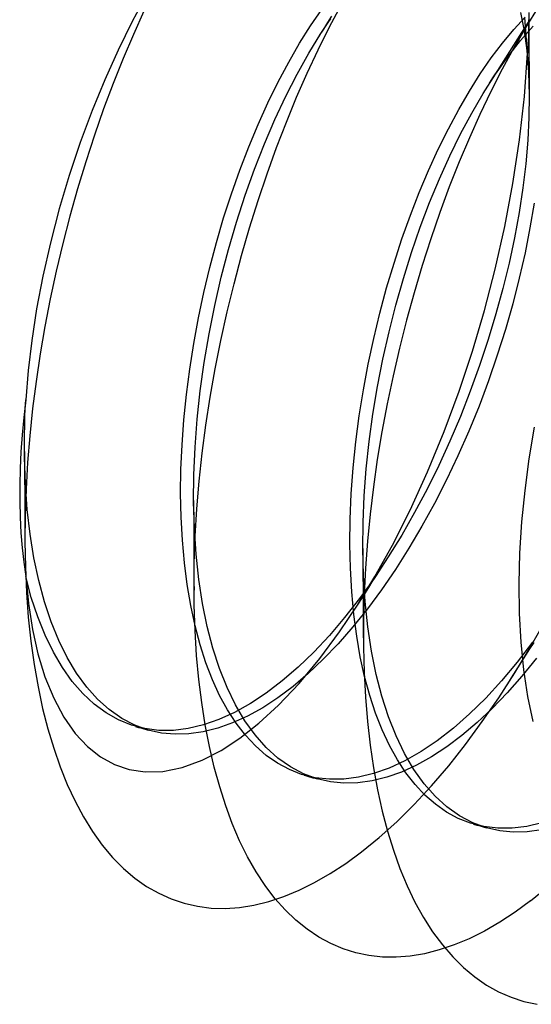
# Model space of a CAD drawing. Header units: millimetres. Extents: x -24 to 80, y -43 to 164.
# Tile 166 of 223: x 52.55 to 53.86, y 94.48 to 96.99. Entities that reach past the tile are written whole.
import ezdxf

# ---------------------------------------------------------------- set-up
doc = ezdxf.new("R2010")
doc.units = ezdxf.units.MM
doc.layers.add('MAIN-1', color=7, linetype='Continuous')
doc.layers.add('MAIN-2', color=7, linetype='Continuous')

msp = doc.modelspace()

# ---------------------------------------------------------------- linework, layer by layer
at = {"layer": 'MAIN-1'}
for p, q in [((53.3238, 96.9663), (53.3289, 96.974)), ((53.3289, 96.974), (53.334, 96.9816)), ((53.334, 96.9816), (53.3391, 96.9892)), ((53.3391, 96.9892), (53.3443, 96.9966)), ((53.3187, 96.9585), (53.3238, 96.9663)), ((52.5601, 95.8876), (52.5601, 95.8902)), ((52.5602, 95.885), (52.5601, 95.8876)), ((52.5602, 95.8825), (52.5602, 95.885)), ((52.5602, 95.8799), (52.5602, 95.8825)), ((52.5602, 95.8774), (52.5602, 95.8799)), ((52.5603, 95.8749), (52.5602, 95.8774)), ((52.9942, 95.5295), (52.9942, 95.536)), ((52.9943, 95.523), (52.9942, 95.5295)), ((52.9943, 95.5165), (52.9943, 95.523)), ((52.9944, 95.5101), (52.9943, 95.5165)), ((52.9945, 95.5036), (52.9944, 95.5101)), ((52.9947, 95.4972), (52.9945, 95.5036))]:
    msp.add_line(p, q, dxfattribs=at)
at = {"layer": 'MAIN-2'}
for p, q in [((52.8745, 97.0609), (52.836, 96.9893)), ((53.341, 96.9755), (53.3708, 97.0316)), ((53.8745, 97.0261), (53.8433, 96.9754)), ((52.8661, 97.0157), (52.8389, 96.956)), ((53.2926, 96.9786), (53.3213, 97.0202)), ((53.3366, 96.9866), (53.3469, 97.0028)), ((53.8124, 96.9687), (53.8414, 97.0002)), ((53.8298, 97.0127), (53.8391, 96.9658)), ((53.8477, 96.9088), (53.8405, 96.9994)), ((53.8508, 97.0069), (53.8505, 96.9827)), ((53.8509, 97.0124), (53.851, 96.9933)), ((52.836, 96.9893), (52.7998, 96.9159)), ((53.2643, 96.9338), (53.2926, 96.9786)), ((53.312, 96.9174), (53.341, 96.9755)), ((53.3261, 96.9703), (53.3366, 96.9866)), ((53.8433, 96.9754), (53.8128, 96.9224)), ((53.8297, 96.9408), (53.8623, 96.9779)), ((53.8334, 96.9616), (53.8439, 96.978)), ((53.8439, 96.978), (53.8542, 96.9943)), ((53.8505, 96.9827), (53.8498, 96.9583)), ((53.851, 96.9933), (53.8511, 96.9741)), ((53.8511, 96.9741), (53.8512, 96.9547)), ((52.8389, 96.956), (52.8126, 96.8945)), ((53.2879, 96.9085), (53.3187, 96.9585)), ((53.3155, 96.9537), (53.3261, 96.9703)), ((53.7834, 96.934), (53.8124, 96.9687)), ((53.8232, 96.9455), (53.8334, 96.9616)), ((53.8391, 96.9658), (53.8459, 96.915)), ((53.8498, 96.9583), (53.8489, 96.9336)), ((53.8512, 96.9547), (53.8512, 96.9358)), ((53.2365, 96.8859), (53.2643, 96.9338)), ((53.7548, 96.8962), (53.7834, 96.934)), ((53.8128, 96.9224), (53.783, 96.8675)), ((53.7974, 96.8996), (53.8297, 96.9408)), ((53.8025, 96.913), (53.8129, 96.9293)), ((53.8129, 96.9293), (53.8232, 96.9455)), ((53.8489, 96.9336), (53.8477, 96.9088)), ((53.8512, 96.9358), (53.8513, 96.9166)), ((52.7998, 96.9159), (52.7657, 96.8402)), ((53.258, 96.855), (53.2879, 96.9085)), ((53.284, 96.8575), (53.312, 96.9174)), ((53.7655, 96.8545), (53.7974, 96.8996)), ((53.7818, 96.8805), (53.7919, 96.8965)), ((53.7919, 96.8965), (53.8025, 96.913)), ((53.8398, 96.7979), (53.8477, 96.9088)), ((53.8459, 96.915), (53.8502, 96.8599)), ((53.8513, 96.9166), (53.8514, 96.8973)), ((53.8514, 96.8973), (53.8515, 96.8778)), ((52.8126, 96.8945), (52.7873, 96.8312)), ((53.2095, 96.8352), (53.2365, 96.8859)), ((53.7266, 96.8554), (53.7548, 96.8962)), ((53.7715, 96.8644), (53.7818, 96.8805)), ((53.8515, 96.8778), (53.8516, 96.859)), ((53.2289, 96.7984), (53.258, 96.855)), ((53.2568, 96.7959), (53.284, 96.8575)), ((53.6989, 96.8116), (53.7266, 96.8554)), ((53.7342, 96.8056), (53.7655, 96.8545)), ((53.7505, 96.8316), (53.761, 96.8481)), ((53.783, 96.8675), (53.7541, 96.8107)), ((53.761, 96.8481), (53.7715, 96.8644)), ((53.8502, 96.8599), (53.852, 96.8012)), ((53.8516, 96.859), (53.8518, 96.8399)), ((52.7657, 96.8402), (52.7335, 96.7617)), ((52.7873, 96.8312), (52.7628, 96.7659)), ((53.1833, 96.7819), (53.2095, 96.8352)), ((53.8518, 96.8399), (53.8519, 96.8207)), ((53.201, 96.7388), (53.2289, 96.7984)), ((53.2306, 96.7324), (53.2568, 96.7959)), ((53.6717, 96.7648), (53.6989, 96.8116)), ((53.7049, 96.7555), (53.7342, 96.8056)), ((53.7541, 96.8107), (53.726, 96.7522)), ((53.8273, 96.687), (53.8398, 96.7979)), ((53.852, 96.8012), (53.8513, 96.7445)), ((53.8519, 96.8207), (53.852, 96.8011)), ((53.1581, 96.7263), (53.1833, 96.7819)), ((52.7335, 96.7617), (52.7031, 96.6803)), ((52.7628, 96.7659), (52.7393, 96.699)), ((53.6452, 96.7153), (53.6717, 96.7648)), ((53.6765, 96.7023), (53.7049, 96.7555)), ((53.726, 96.7522), (53.6989, 96.6922)), ((53.1342, 96.6688), (53.1581, 96.7263)), ((53.1742, 96.6765), (53.201, 96.7388)), ((53.2054, 96.6672), (53.2306, 96.7324)), ((53.8513, 96.7445), (53.8483, 96.6861)), ((52.7393, 96.699), (52.717, 96.6309)), ((53.6194, 96.6631), (53.6452, 96.7153)), ((53.649, 96.6463), (53.6765, 96.7023)), ((52.7031, 96.6803), (52.675, 96.5962)), ((53.1489, 96.6119), (53.1742, 96.6765)), ((53.6989, 96.6922), (53.6728, 96.6304)), ((53.8104, 96.5758), (53.8273, 96.687)), ((53.8483, 96.6861), (53.8432, 96.6261)), ((53.1115, 96.6096), (53.1342, 96.6688)), ((53.1812, 96.6003), (53.2054, 96.6672)), ((53.5945, 96.6087), (53.6194, 96.6631)), ((53.6225, 96.5877), (53.649, 96.6463)), ((52.717, 96.6309), (52.6959, 96.5619)), ((53.6728, 96.6304), (53.6475, 96.5667)), ((53.8432, 96.6261), (53.8358, 96.5645)), ((52.675, 96.5962), (52.6493, 96.5103)), ((53.0901, 96.549), (53.1115, 96.6096)), ((53.125, 96.5452), (53.1489, 96.6119)), ((53.1581, 96.5319), (53.1812, 96.6003)), ((53.5706, 96.5524), (53.5945, 96.6087)), ((53.5972, 96.5267), (53.6225, 96.5877)), ((53.7896, 96.4653), (53.8104, 96.5758)), ((52.6959, 96.5619), (52.6762, 96.4922)), ((53.07, 96.4873), (53.0901, 96.549)), ((53.1028, 96.4767), (53.125, 96.5452)), ((53.5479, 96.4942), (53.5706, 96.5524)), ((53.6475, 96.5667), (53.6233, 96.5013)), ((53.8358, 96.5645), (53.8261, 96.5013)), ((53.1362, 96.4621), (53.1581, 96.5319)), ((53.5733, 96.4637), (53.5972, 96.5267)), ((53.8646, 96.5251), (53.854, 96.4621)), ((52.6493, 96.5103), (52.6266, 96.4238)), ((53.5263, 96.434), (53.5479, 96.4942)), ((53.6233, 96.5013), (53.6, 96.4342)), ((53.8261, 96.5013), (53.8143, 96.4369)), ((52.6762, 96.4922), (52.658, 96.422)), ((53.0515, 96.4245), (53.07, 96.4873)), ((53.0823, 96.4068), (53.1028, 96.4767)), ((53.1156, 96.3911), (53.1362, 96.4621)), ((53.5508, 96.3989), (53.5733, 96.4637)), ((53.7652, 96.3568), (53.7896, 96.4653)), ((53.854, 96.4621), (53.8413, 96.3981)), ((52.6266, 96.4238), (52.6072, 96.3384)), ((52.658, 96.422), (52.6412, 96.3515)), ((53.0345, 96.361), (53.0515, 96.4245)), ((53.506, 96.372), (53.5263, 96.434)), ((53.6, 96.4342), (53.578, 96.3658)), ((53.8143, 96.4369), (53.8005, 96.372)), ((53.0637, 96.3357), (53.0823, 96.4068)), ((53.5299, 96.3324), (53.5508, 96.3989)), ((53.8413, 96.3981), (53.8266, 96.3333)), ((53.0965, 96.3193), (53.1156, 96.3911)), ((53.4871, 96.3085), (53.506, 96.372)), ((53.8005, 96.372), (53.7847, 96.3071)), ((52.6412, 96.3515), (52.626, 96.2809)), ((53.0192, 96.2967), (53.0345, 96.361)), ((53.578, 96.3658), (53.5573, 96.2963)), ((53.7376, 96.2507), (53.7652, 96.3568)), ((52.6072, 96.3384), (52.5913, 96.255)), ((53.0471, 96.2636), (53.0637, 96.3357)), ((53.0789, 96.247), (53.0965, 96.3193)), ((53.5106, 96.2647), (53.5299, 96.3324)), ((53.8266, 96.3333), (53.8098, 96.2679)), ((53.0055, 96.2318), (53.0192, 96.2967)), ((53.4697, 96.244), (53.4871, 96.3085)), ((53.5573, 96.2963), (53.5379, 96.2258)), ((53.7847, 96.3071), (53.7669, 96.2421)), ((52.626, 96.2809), (52.6123, 96.2102)), ((53.8098, 96.2679), (53.7911, 96.2023)), ((52.5913, 96.255), (52.5788, 96.1745)), ((53.0327, 96.1911), (53.0471, 96.2636)), ((53.0629, 96.1745), (53.0789, 96.247)), ((53.454, 96.1791), (53.4697, 96.244)), ((53.4932, 96.1959), (53.5106, 96.2647)), ((53.707, 96.147), (53.7376, 96.2507)), ((53.7669, 96.2421), (53.7471, 96.1766)), ((52.9936, 96.1665), (53.0055, 96.2318)), ((53.5379, 96.2258), (53.5199, 96.1548)), ((52.6123, 96.2102), (52.6002, 96.1398)), ((53.4776, 96.1263), (53.4932, 96.1959)), ((53.7911, 96.2023), (53.7704, 96.1367)), ((52.5788, 96.1745), (52.5697, 96.0972)), ((52.9833, 96.1011), (52.9936, 96.1665)), ((53.0203, 96.1182), (53.0327, 96.1911)), ((53.0485, 96.102), (53.0629, 96.1745)), ((53.44, 96.1138), (53.454, 96.1791)), ((53.7471, 96.1766), (53.7251, 96.1104)), ((53.5199, 96.1548), (53.5034, 96.0835)), ((53.673, 96.0446), (53.707, 96.147)), ((52.6002, 96.1398), (52.5898, 96.0697)), ((53.0102, 96.0455), (53.0203, 96.1182)), ((53.4639, 96.0563), (53.4776, 96.1263)), ((53.7704, 96.1367), (53.7479, 96.0714)), ((52.5697, 96.0972), (52.5636, 96.0227)), ((52.9749, 96.0357), (52.9833, 96.1011)), ((53.0358, 96.0296), (53.0485, 96.102)), ((53.4277, 96.048), (53.44, 96.1138)), ((53.7251, 96.1104), (53.7012, 96.0445)), ((52.5898, 96.0697), (52.581, 96)), ((53.5034, 96.0835), (53.4885, 96.0121)), ((53.7479, 96.0714), (53.7235, 96.0066)), ((53.0024, 95.9732), (53.0102, 96.0455)), ((53.4171, 95.9816), (53.4277, 96.048)), ((53.4522, 95.9861), (53.4639, 96.0563)), ((53.6346, 95.9417), (53.673, 96.0446)), ((53.7012, 96.0445), (53.6758, 95.9796)), ((52.5636, 96.0227), (52.5584, 95.9776)), ((52.5624, 96.0003), (52.5636, 96.0227)), ((52.9683, 95.9709), (52.9749, 96.0357)), ((53.0247, 95.9575), (53.0358, 96.0296)), ((52.5615, 95.978), (52.5624, 96.0003)), ((52.581, 96), (52.5738, 95.9308)), ((53.4885, 96.0121), (53.4751, 95.9409)), ((53.7235, 96.0066), (53.6973, 95.9425)), ((52.5584, 95.9776), (52.5542, 95.9332)), ((52.5608, 95.9558), (52.5615, 95.978)), ((52.9635, 95.9071), (52.9683, 95.9709)), ((52.9969, 95.9016), (53.0024, 95.9732)), ((53.4083, 95.9149), (53.4171, 95.9816)), ((53.4426, 95.916), (53.4522, 95.9861)), ((53.6758, 95.9796), (53.649, 95.9166)), ((52.5603, 95.9338), (52.5608, 95.9558)), ((53.0153, 95.8858), (53.0247, 95.9575)), ((53.4751, 95.9409), (53.4633, 95.8701)), ((53.5921, 95.8387), (53.6346, 95.9417)), ((53.6973, 95.9425), (53.6696, 95.8796)), ((53.8523, 95.8716), (53.8659, 95.9527)), ((52.5542, 95.9332), (52.5511, 95.8896)), ((52.5601, 95.9119), (52.5603, 95.9338)), ((52.5738, 95.9308), (52.5683, 95.8621)), ((53.4013, 95.8483), (53.4083, 95.9149)), ((53.4351, 95.8463), (53.4426, 95.916)), ((53.649, 95.9166), (53.6207, 95.855)), ((52.5601, 95.8902), (52.5601, 95.9119)), ((52.5602, 95.8901), (52.5604, 95.871)), ((52.9607, 95.8442), (52.9635, 95.9071)), ((52.9938, 95.8311), (52.9969, 95.9016)), ((52.5511, 95.8896), (52.549, 95.8466)), ((52.5626, 95.8073), (52.5603, 95.8749)), ((52.5604, 95.871), (52.5605, 95.8517)), ((53.0076, 95.8145), (53.0153, 95.8858)), ((53.4633, 95.8701), (53.4532, 95.7999)), ((53.6696, 95.8796), (53.6402, 95.8179)), ((53.8414, 95.7906), (53.8523, 95.8716)), ((52.549, 95.8466), (52.548, 95.8043)), ((52.5605, 95.8517), (52.5606, 95.8327)), ((52.5683, 95.8621), (52.5643, 95.794)), ((52.9599, 95.7826), (52.9607, 95.8442)), ((53.3965, 95.7824), (53.4013, 95.8483)), ((53.4299, 95.7773), (53.4351, 95.8463)), ((53.6207, 95.855), (53.5906, 95.7945)), ((52.5606, 95.8327), (52.5607, 95.8136)), ((52.9931, 95.7619), (52.9938, 95.8311)), ((53.0016, 95.7437), (53.0076, 95.8145)), ((53.5473, 95.7406), (53.5921, 95.8387)), ((53.6402, 95.8179), (53.6095, 95.7577)), ((52.548, 95.8043), (52.548, 95.7628)), ((52.5607, 95.8136), (52.5608, 95.7946)), ((52.5608, 95.7946), (52.5609, 95.7755)), ((52.5643, 95.794), (52.562, 95.7268)), ((52.5674, 95.7419), (52.5626, 95.8073)), ((53.4532, 95.7999), (53.4447, 95.7302)), ((53.5906, 95.7945), (53.5588, 95.7348)), ((53.8334, 95.7102), (53.8414, 95.7906)), ((52.5609, 95.7755), (52.561, 95.7562)), ((52.9611, 95.7222), (52.9599, 95.7826)), ((52.9931, 95.7649), (52.9932, 95.7459)), ((53.3938, 95.7175), (53.3965, 95.7824)), ((53.4269, 95.7093), (53.4299, 95.7773)), ((52.548, 95.7628), (52.549, 95.7222)), ((52.561, 95.7562), (52.5611, 95.7369)), ((52.5748, 95.6787), (52.5674, 95.7419)), ((52.995, 95.6945), (52.9931, 95.7619)), ((52.9932, 95.7459), (52.9933, 95.7267)), ((52.9973, 95.6736), (53.0016, 95.7437)), ((53.5021, 95.6512), (53.5473, 95.7406)), ((53.6095, 95.7577), (53.5774, 95.6993)), ((52.549, 95.7222), (52.5511, 95.6828)), ((52.5611, 95.7369), (52.5612, 95.7178)), ((52.5612, 95.7178), (52.5613, 95.6987)), ((52.562, 95.7268), (52.5614, 95.6604)), ((52.9643, 95.6633), (52.9611, 95.7222)), ((52.9933, 95.7267), (52.9934, 95.7078)), ((53.3931, 95.6539), (53.3938, 95.7175)), ((53.4447, 95.7302), (53.4378, 95.661)), ((53.5588, 95.7348), (53.5256, 95.6767)), ((52.5613, 95.6987), (52.5613, 95.6794)), ((52.9934, 95.7078), (52.9935, 95.6887)), ((52.9935, 95.6887), (52.9936, 95.6698)), ((52.9995, 95.6279), (52.995, 95.6945)), ((53.4262, 95.6426), (53.4269, 95.7093)), ((53.5774, 95.6993), (53.5441, 95.6429)), ((53.8283, 95.6308), (53.8334, 95.7102)), ((52.5511, 95.6828), (52.5542, 95.6444)), ((52.5613, 95.6794), (52.5614, 95.6601)), ((52.5846, 95.6182), (52.5748, 95.6787)), ((52.9695, 95.6059), (52.9643, 95.6633)), ((52.9936, 95.6698), (52.9937, 95.6508)), ((52.9949, 95.6043), (52.9973, 95.6736)), ((53.5256, 95.6767), (53.4912, 95.6208)), ((52.5542, 95.6444), (52.5584, 95.6071)), ((52.5614, 95.6604), (52.5625, 95.5947)), ((52.9937, 95.6508), (52.9938, 95.6316)), ((53.3945, 95.5918), (53.3931, 95.6539)), ((53.4261, 95.6426), (53.4263, 95.6237)), ((53.4279, 95.5736), (53.4262, 95.6426)), ((53.4378, 95.661), (53.4327, 95.5923)), ((53.4572, 95.5705), (53.5021, 95.6512)), ((53.5441, 95.6429), (53.5097, 95.5887)), ((52.5969, 95.5605), (52.5846, 95.6182)), ((52.9938, 95.6316), (52.9939, 95.6123)), ((53.0065, 95.5636), (52.9995, 95.6279)), ((53.4263, 95.6237), (53.4264, 95.6046)), ((53.4912, 95.6208), (53.4548, 95.5661)), ((53.4814, 95.6056), (53.4916, 95.6214)), ((53.8262, 95.5528), (53.8283, 95.6308)), ((52.5584, 95.6071), (52.5636, 95.5708)), ((52.5625, 95.5947), (52.5654, 95.5303)), ((52.9767, 95.5502), (52.9695, 95.6059)), ((52.9939, 95.6123), (52.994, 95.5934)), ((52.994, 95.5934), (52.994, 95.5744)), ((52.9942, 95.536), (52.9949, 95.6043)), ((53.3979, 95.5316), (53.3945, 95.5918)), ((53.4264, 95.6046), (53.4265, 95.5858)), ((53.4327, 95.5923), (53.4293, 95.5241)), ((53.4609, 95.5734), (53.4712, 95.5896)), ((53.4712, 95.5896), (53.4814, 95.6056)), ((53.5097, 95.5887), (53.4742, 95.5371)), ((52.5636, 95.5708), (52.5703, 95.5017)), ((52.5778, 95.5176), (52.5636, 95.5708)), ((52.994, 95.5744), (52.9941, 95.5553)), ((53.016, 95.502), (53.0065, 95.5636)), ((53.4129, 95.4975), (53.4572, 95.5705)), ((53.4548, 95.5661), (53.4176, 95.5144)), ((53.4265, 95.5858), (53.4266, 95.5668)), ((53.4266, 95.5668), (53.4267, 95.5478)), ((53.4322, 95.5066), (53.4279, 95.5736)), ((53.4505, 95.5571), (53.4609, 95.5734)), ((52.6115, 95.506), (52.5969, 95.5605)), ((52.9857, 95.4966), (52.9767, 95.5502)), ((52.9941, 95.5553), (52.9942, 95.536)), ((53.4267, 95.5478), (53.4268, 95.5285)), ((53.4326, 95.5289), (53.4416, 95.5431)), ((53.4416, 95.5431), (53.4505, 95.5571)), ((53.8271, 95.4767), (53.8262, 95.5528)), ((52.5654, 95.5303), (52.57, 95.4673)), ((52.5943, 95.4674), (52.5778, 95.5176)), ((53.4176, 95.5144), (53.3794, 95.4657)), ((53.4033, 95.4737), (53.3979, 95.5316)), ((53.4144, 95.5003), (53.4235, 95.5147)), ((53.4235, 95.5147), (53.4326, 95.5289)), ((53.4268, 95.5285), (53.4269, 95.5097)), ((53.4293, 95.5241), (53.4275, 95.4568)), ((53.4742, 95.5371), (53.4379, 95.4882)), ((52.5703, 95.5017), (52.5806, 95.4358)), ((52.6286, 95.4548), (52.6115, 95.506)), ((52.9967, 95.4451), (52.9857, 95.4966)), ((52.9969, 95.4324), (52.9947, 95.4972)), ((53.028, 95.4432), (53.016, 95.502)), ((53.3668, 95.429), (53.4129, 95.4975)), ((53.4379, 95.4882), (53.4008, 95.4421)), ((53.4269, 95.5097), (53.427, 95.4908)), ((53.427, 95.4908), (53.4271, 95.4718)), ((53.439, 95.4419), (53.4322, 95.5066)), ((52.57, 95.4673), (52.5765, 95.4059)), ((52.6132, 95.4206), (52.5943, 95.4674)), ((53.3794, 95.4657), (53.3405, 95.4202)), ((53.4106, 95.4183), (53.4033, 95.4737)), ((53.4271, 95.4718), (53.4272, 95.4527)), ((53.831, 95.403), (53.8271, 95.4767)), ((52.648, 95.4072), (52.6286, 95.4548)), ((53.0097, 95.3962), (52.9967, 95.4451)), ((53.0425, 95.3876), (53.028, 95.4432)), ((53.4008, 95.4421), (53.3631, 95.3991)), ((53.4272, 95.4527), (53.4272, 95.4334)), ((53.4275, 95.4568), (53.4275, 95.3905)), ((53.4484, 95.3798), (53.439, 95.4419)), ((53.849, 95.3807), (53.8823, 95.4388)), ((52.5806, 95.4358), (52.5946, 95.3732)), ((52.6343, 95.3773), (52.6132, 95.4206)), ((53.0008, 95.3693), (52.9969, 95.4324)), ((53.3405, 95.4202), (53.3008, 95.3778)), ((53.3164, 95.3616), (53.3668, 95.429)), ((53.4197, 95.3655), (53.4106, 95.4183)), ((53.4272, 95.4334), (53.4273, 95.4141)), ((52.5765, 95.4059), (52.5849, 95.3463)), ((52.6696, 95.3635), (52.648, 95.4072)), ((53.0245, 95.3501), (53.0097, 95.3962)), ((53.0594, 95.3355), (53.0425, 95.3876)), ((53.3631, 95.3991), (53.3249, 95.3593)), ((53.4275, 95.3905), (53.4292, 95.3256)), ((53.8603, 95.4026), (53.8213, 95.3518)), ((53.8381, 95.3321), (53.831, 95.403)), ((53.854, 95.3857), (53.8643, 95.4019)), ((52.5946, 95.3732), (52.6127, 95.3144)), ((52.6575, 95.3379), (52.6343, 95.3773)), ((52.6935, 95.3238), (52.6696, 95.3635)), ((53.0065, 95.3079), (53.0008, 95.3693)), ((53.3008, 95.3778), (53.2605, 95.339)), ((53.2632, 95.2977), (53.3164, 95.3616)), ((53.4308, 95.3151), (53.4197, 95.3655)), ((53.4604, 95.3206), (53.4484, 95.3798)), ((53.8148, 95.3242), (53.849, 95.3807)), ((53.8703, 95.3624), (53.8332, 95.3164)), ((53.8335, 95.3535), (53.8437, 95.3695)), ((53.8437, 95.3695), (53.854, 95.3857)), ((52.5849, 95.3463), (52.5949, 95.2888)), ((52.6827, 95.3026), (52.6575, 95.3379)), ((53.0412, 95.307), (53.0245, 95.3501)), ((53.2605, 95.339), (53.2199, 95.3039)), ((53.3249, 95.3593), (53.2863, 95.3229)), ((53.8213, 95.3518), (53.7813, 95.304)), ((53.813, 95.3212), (53.8233, 95.3374)), ((53.8233, 95.3374), (53.8335, 95.3535)), ((52.6127, 95.3144), (52.635, 95.26)), ((52.7195, 95.2884), (52.6935, 95.3238)), ((53.0788, 95.287), (53.0594, 95.3355)), ((53.2863, 95.3229), (53.2475, 95.2899)), ((53.4292, 95.3256), (53.4327, 95.2622)), ((53.4439, 95.2671), (53.4308, 95.3151)), ((53.4749, 95.2647), (53.4604, 95.3206)), ((53.774, 95.2608), (53.8148, 95.3242)), ((53.8332, 95.3164), (53.7955, 95.2734)), ((53.8026, 95.3049), (53.813, 95.3212)), ((53.8484, 95.2643), (53.8381, 95.3321)), ((52.5949, 95.2888), (52.6066, 95.2338)), ((52.7098, 95.2715), (52.6827, 95.3026)), ((52.7475, 95.2572), (52.7195, 95.2884)), ((53.0139, 95.2486), (53.0065, 95.3079)), ((53.0596, 95.267), (53.0412, 95.307)), ((53.1006, 95.2425), (53.0788, 95.287)), ((53.2199, 95.3039), (53.1792, 95.2728)), ((53.2475, 95.2899), (53.2087, 95.2607)), ((53.2107, 95.2419), (53.2632, 95.2977)), ((53.7813, 95.304), (53.7406, 95.2598)), ((52.7386, 95.2447), (52.7098, 95.2715)), ((53.0798, 95.2301), (53.0596, 95.267)), ((53.1792, 95.2728), (53.1385, 95.2459)), ((53.2087, 95.2607), (53.1699, 95.2353)), ((53.4327, 95.2622), (53.4379, 95.2004)), ((53.459, 95.2214), (53.4439, 95.2671)), ((53.4919, 95.2122), (53.4749, 95.2647)), ((53.732, 95.1999), (53.774, 95.2608)), ((53.7955, 95.2734), (53.7573, 95.2337)), ((53.8617, 95.2), (53.8484, 95.2643)), ((52.635, 95.26), (52.6611, 95.2113)), ((52.7689, 95.2223), (52.7386, 95.2447)), ((52.7774, 95.2305), (52.7475, 95.2572)), ((53.023, 95.1914), (53.0139, 95.2486)), ((53.1385, 95.2459), (53.098, 95.2233)), ((53.1245, 95.2021), (53.1006, 95.2425)), ((53.1699, 95.2353), (53.1312, 95.2138)), ((53.1602, 95.1956), (53.2107, 95.2419)), ((53.7406, 95.2598), (53.6995, 95.2194)), ((52.6066, 95.2338), (52.62, 95.1815)), ((52.6611, 95.2113), (52.6902, 95.1698)), ((52.8007, 95.2044), (52.7689, 95.2223)), ((52.809, 95.2083), (52.7774, 95.2305)), ((53.098, 95.2233), (53.0579, 95.2051)), ((53.1019, 95.1963), (53.0798, 95.2301)), ((53.1312, 95.2138), (53.0929, 95.1964)), ((53.4759, 95.1786), (53.459, 95.2214)), ((53.5113, 95.1635), (53.4919, 95.2122)), ((53.6995, 95.2194), (53.6582, 95.1832)), ((53.7573, 95.2337), (53.7187, 95.1973)), ((52.8338, 95.1909), (52.8007, 95.2044)), ((52.8423, 95.1909), (52.809, 95.2083)), ((52.8684, 95.1819), (52.8338, 95.1909)), ((52.8771, 95.1782), (52.8423, 95.1909)), ((52.844, 95.1877), (52.8468, 95.1869)), ((52.8468, 95.1869), (52.8495, 95.1861)), ((52.8495, 95.1861), (52.8523, 95.1853)), ((52.8523, 95.1853), (52.855, 95.1845)), ((53.0183, 95.1915), (52.9794, 95.1823)), ((53.0579, 95.2051), (53.0183, 95.1915)), ((53.0336, 95.1364), (53.023, 95.1914)), ((53.0929, 95.1964), (53.0551, 95.183)), ((53.1259, 95.1653), (53.1019, 95.1963)), ((53.1116, 95.1573), (53.1602, 95.1956)), ((53.1506, 95.1658), (53.1245, 95.2021)), ((53.4379, 95.2004), (53.4448, 95.1401)), ((53.7187, 95.1973), (53.6799, 95.1645)), ((53.6892, 95.1418), (53.732, 95.1999)), ((52.62, 95.1815), (52.635, 95.1317)), ((52.6902, 95.1698), (52.7217, 95.1361)), ((52.855, 95.1845), (52.8578, 95.1837)), ((52.8578, 95.1837), (52.8605, 95.1829)), ((52.8605, 95.1829), (52.8633, 95.1821)), ((52.8633, 95.1821), (52.866, 95.1813)), ((52.866, 95.1813), (52.8688, 95.1806)), ((52.9043, 95.1775), (52.8684, 95.1819)), ((52.8688, 95.1806), (52.8716, 95.1798)), ((52.8716, 95.1798), (52.8743, 95.179)), ((52.8743, 95.179), (52.8771, 95.1782)), ((52.9108, 95.1707), (52.8771, 95.1782)), ((52.9414, 95.1776), (52.9043, 95.1775)), ((52.9455, 95.1676), (52.9108, 95.1707)), ((52.9794, 95.1823), (52.9414, 95.1776)), ((52.9812, 95.1686), (52.9455, 95.1676)), ((53.0178, 95.1737), (52.9812, 95.1686)), ((53.0551, 95.183), (53.0178, 95.1737)), ((53.1518, 95.1376), (53.1259, 95.1653)), ((53.1788, 95.134), (53.1506, 95.1658)), ((53.4944, 95.1388), (53.4759, 95.1786)), ((53.533, 95.1187), (53.5113, 95.1635)), ((53.6582, 95.1832), (53.6168, 95.1511)), ((53.6799, 95.1645), (53.641, 95.1353)), ((52.7217, 95.1361), (52.755, 95.1099)), ((53.0459, 95.0836), (53.0336, 95.1364)), ((53.0637, 95.126), (53.1116, 95.1573)), ((53.1792, 95.1135), (53.1518, 95.1376)), ((53.4448, 95.1401), (53.4535, 95.0817)), ((53.5145, 95.1024), (53.4944, 95.1388)), ((53.6168, 95.1511), (53.5752, 95.1233)), ((53.641, 95.1353), (53.6022, 95.1099)), ((53.6459, 95.0871), (53.6892, 95.1418)), ((52.635, 95.1317), (52.6516, 95.0843)), ((52.755, 95.1099), (52.7903, 95.0906)), ((53.0146, 95.1012), (53.0637, 95.126)), ((53.2088, 95.1067), (53.1788, 95.134)), ((53.208, 95.0933), (53.1792, 95.1135)), ((53.557, 95.0779), (53.533, 95.1187)), ((53.5752, 95.1233), (53.5339, 95.0999)), ((53.6022, 95.1099), (53.5636, 95.0884)), ((52.6516, 95.0843), (52.6699, 95.0391)), ((52.7903, 95.0906), (52.8281, 95.0778)), ((52.9638, 95.083), (53.0146, 95.1012)), ((53.2381, 95.0772), (53.208, 95.0933)), ((53.2407, 95.084), (53.2088, 95.1067)), ((53.5339, 95.0999), (53.4933, 95.0811)), ((53.5363, 95.0692), (53.5145, 95.1024)), ((53.5636, 95.0884), (53.5252, 95.071)), ((53.602, 95.0358), (53.6459, 95.0871)), ((52.8281, 95.0778), (52.8693, 95.0714)), ((52.8693, 95.0714), (52.9145, 95.0728)), ((52.9145, 95.0728), (52.9638, 95.083)), ((53.0598, 95.0331), (53.0459, 95.0836)), ((53.2692, 95.0651), (53.2381, 95.0772)), ((53.2743, 95.0663), (53.2407, 95.084)), ((53.3045, 95.0564), (53.2692, 95.0651)), ((53.3095, 95.0534), (53.2743, 95.0663)), ((53.2763, 95.063), (53.2791, 95.0622)), ((53.2791, 95.0622), (53.2818, 95.0614)), ((53.2818, 95.0614), (53.2846, 95.0606)), ((53.2846, 95.0606), (53.2874, 95.0598)), ((53.2874, 95.0598), (53.2901, 95.059)), ((53.4538, 95.067), (53.4153, 95.0577)), ((53.4535, 95.0817), (53.4638, 95.0253)), ((53.4933, 95.0811), (53.4538, 95.067)), ((53.5252, 95.071), (53.4874, 95.0577)), ((53.5598, 95.0391), (53.5363, 95.0692)), ((53.5832, 95.0413), (53.557, 95.0779)), ((52.6699, 95.0391), (52.6898, 94.9964)), ((53.2901, 95.059), (53.2929, 95.0582)), ((53.2929, 95.0582), (53.2956, 95.0574)), ((53.2956, 95.0574), (53.2984, 95.0566)), ((53.2984, 95.0566), (53.3012, 95.0558)), ((53.3012, 95.0558), (53.3039, 95.055)), ((53.3039, 95.055), (53.3067, 95.0542)), ((53.3407, 95.0524), (53.3045, 95.0564)), ((53.3067, 95.0542), (53.3094, 95.0534)), ((53.3431, 95.046), (53.3095, 95.0534)), ((53.3777, 95.0529), (53.3407, 95.0524)), ((53.3779, 95.0427), (53.3431, 95.046)), ((53.4153, 95.0577), (53.3777, 95.0529)), ((53.4136, 95.0436), (53.3779, 95.0427)), ((53.4501, 95.0486), (53.4136, 95.0436)), ((53.4874, 95.0577), (53.4501, 95.0486)), ((53.5576, 94.988), (53.602, 95.0358)), ((53.5852, 95.0121), (53.5598, 95.0391)), ((53.6114, 95.0092), (53.5832, 95.0413)), ((53.0752, 94.985), (53.0598, 95.0331)), ((53.4638, 95.0253), (53.4757, 94.9714)), ((53.6122, 94.9885), (53.5852, 95.0121)), ((53.6415, 94.9818), (53.6114, 95.0092)), ((52.6898, 94.9964), (52.7114, 94.9562)), ((53.0922, 94.9391), (53.0752, 94.985)), ((53.5129, 94.9439), (53.5576, 94.988)), ((53.6406, 94.9686), (53.6122, 94.9885)), ((53.4757, 94.9714), (53.4891, 94.9201)), ((53.6704, 94.9526), (53.6406, 94.9686)), ((53.6736, 94.9591), (53.6415, 94.9818)), ((53.7073, 94.9413), (53.6736, 94.9591)), ((52.7114, 94.9562), (52.7346, 94.9187)), ((53.1109, 94.8956), (53.0922, 94.9391)), ((53.4678, 94.9034), (53.5129, 94.9439)), ((53.7015, 94.9404), (53.6704, 94.9526)), ((53.7358, 94.9318), (53.7015, 94.9404)), ((53.7427, 94.9285), (53.7073, 94.9413)), ((53.7096, 94.938), (53.7124, 94.9372)), ((53.7124, 94.9372), (53.7151, 94.9364)), ((53.7151, 94.9364), (53.7178, 94.9356)), ((53.7178, 94.9356), (53.7206, 94.9349)), ((53.7206, 94.9349), (53.7233, 94.9341)), ((53.7233, 94.9341), (53.7261, 94.9333)), ((53.7261, 94.9333), (53.7289, 94.9325)), ((53.8839, 94.9412), (53.8458, 94.9322)), ((52.7346, 94.9187), (52.7594, 94.8842)), ((53.4891, 94.9201), (53.5043, 94.8712)), ((53.7289, 94.9325), (53.7316, 94.9317)), ((53.7316, 94.9317), (53.7344, 94.9309)), ((53.7344, 94.9309), (53.7371, 94.9301)), ((53.7715, 94.9276), (53.7358, 94.9318)), ((53.7371, 94.9301), (53.7399, 94.9293)), ((53.7399, 94.9293), (53.7426, 94.9285)), ((53.7764, 94.921), (53.7427, 94.9285)), ((53.8083, 94.9277), (53.7715, 94.9276)), ((53.8112, 94.9177), (53.7764, 94.921)), ((53.8458, 94.9322), (53.8083, 94.9277)), ((53.8469, 94.9185), (53.8112, 94.9177)), ((53.8835, 94.9235), (53.8469, 94.9185)), ((52.7594, 94.8842), (52.7858, 94.8528)), ((53.1311, 94.8546), (53.1109, 94.8956)), ((53.4227, 94.8667), (53.4678, 94.9034)), ((53.3826, 94.8375), (53.4227, 94.8667)), ((53.5043, 94.8712), (53.521, 94.8247)), ((52.7858, 94.8528), (52.8134, 94.8247)), ((53.153, 94.8163), (53.1311, 94.8546)), ((53.3426, 94.8114), (53.3826, 94.8375)), ((52.8134, 94.8247), (52.8424, 94.8001)), ((53.1764, 94.7808), (53.153, 94.8163)), ((53.3029, 94.7886), (53.3426, 94.8114)), ((53.521, 94.8247), (53.5395, 94.7804)), ((52.8424, 94.8001), (52.8725, 94.7788)), ((53.2634, 94.7691), (53.3029, 94.7886)), ((53.8556, 94.7418), (53.9204, 94.7956)), ((52.8725, 94.7788), (52.9037, 94.761)), ((52.9037, 94.761), (52.9359, 94.7466)), ((53.2012, 94.7482), (53.1764, 94.7808)), ((53.2242, 94.753), (53.2634, 94.7691)), ((53.5395, 94.7804), (53.5597, 94.7385)), ((52.9359, 94.7466), (52.9689, 94.7355)), ((52.9689, 94.7355), (53.0029, 94.7278)), ((53.1476, 94.7309), (53.1856, 94.7402)), ((53.1856, 94.7402), (53.2242, 94.753)), ((53.2275, 94.7187), (53.2012, 94.7482)), ((53.5597, 94.7385), (53.5815, 94.6992)), ((53.8556, 94.7418), (53.8161, 94.7129)), ((53.0029, 94.7278), (53.0378, 94.7235)), ((53.0378, 94.7235), (53.0736, 94.7225)), ((53.0736, 94.7225), (53.1102, 94.725)), ((53.1102, 94.725), (53.1476, 94.7309)), ((53.255, 94.6923), (53.2275, 94.7187)), ((53.8161, 94.7129), (53.7768, 94.6871)), ((53.2837, 94.6691), (53.255, 94.6923)), ((53.5815, 94.6992), (53.6049, 94.6626)), ((53.7768, 94.6871), (53.7375, 94.6645)), ((53.3134, 94.6491), (53.2837, 94.6691)), ((53.6049, 94.6626), (53.6299, 94.629)), ((53.7375, 94.6645), (53.6986, 94.6451)), ((53.3442, 94.6324), (53.3134, 94.6491)), ((53.3759, 94.6189), (53.3442, 94.6324)), ((53.6986, 94.6451), (53.6599, 94.629)), ((53.4084, 94.6088), (53.3759, 94.6189)), ((53.4419, 94.6018), (53.4084, 94.6088)), ((53.5842, 94.6067), (53.5474, 94.6005)), ((53.6218, 94.6162), (53.5842, 94.6067)), ((53.6599, 94.629), (53.6218, 94.6162)), ((53.6299, 94.629), (53.6562, 94.5985)), ((53.4762, 94.5982), (53.4419, 94.6018)), ((53.5114, 94.5977), (53.4762, 94.5982)), ((53.5474, 94.6005), (53.5114, 94.5977)), ((53.6562, 94.5985), (53.6838, 94.5712)), ((53.6838, 94.5712), (53.7126, 94.5472)), ((53.7126, 94.5472), (53.7425, 94.5266)), ((53.7425, 94.5266), (53.7735, 94.5093)), ((53.7735, 94.5093), (53.8055, 94.4953)), ((53.8055, 94.4953), (53.8385, 94.4846)), ((53.8385, 94.4846), (53.8726, 94.4773))]:
    msp.add_line(p, q, dxfattribs=at)

doc.saveas('drawing.dxf')
